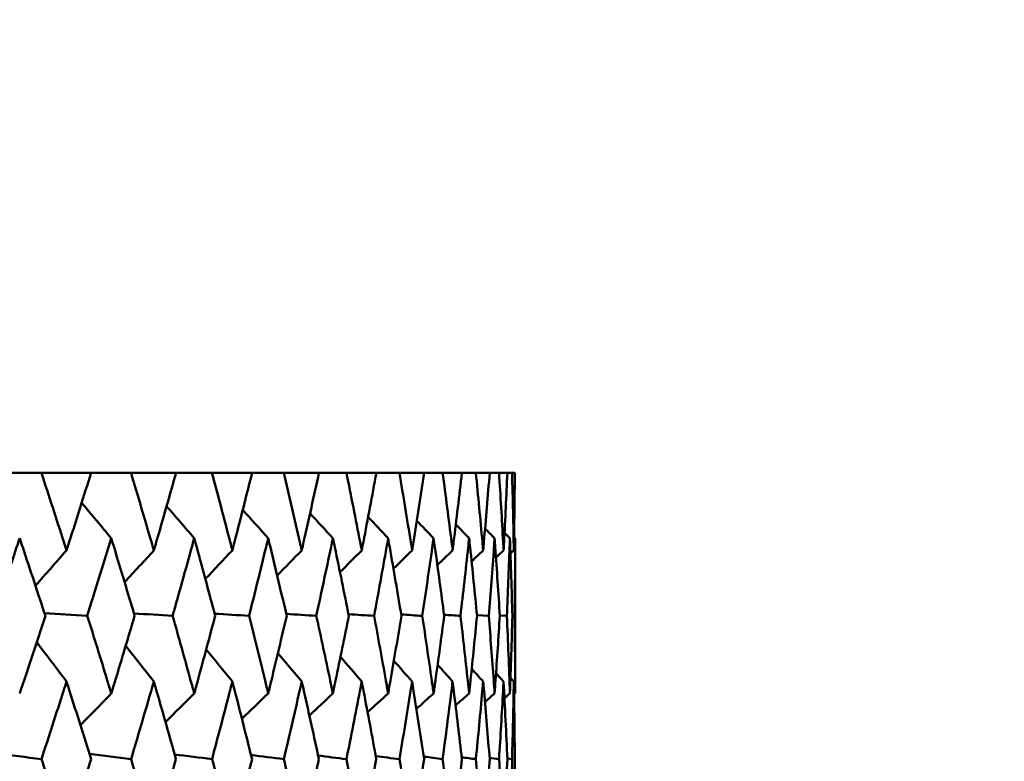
# Model space of a CAD drawing. Header units: millimetres. Extents: x 622 to 2742, y 42 to 2031.
# Tile 80 of 85: x 1014 to 1021.6, y 281.16 to 286.87. Entities that reach past the tile are written whole.
import ezdxf

# ---------------------------------------------------------------- set-up
doc = ezdxf.new("R2010")
doc.units = ezdxf.units.MM
doc.header["$LTSCALE"] = 10
doc.layers.add('Widoczne (ISO)', color=7, linetype='Continuous', lineweight=50)

msp = doc.modelspace()

# ---------------------------------------------------------------- linework, layer by layer
at = {"layer": 'Widoczne (ISO)'}
for p, q in [((1013.8339, 283.3795), (1014.1719, 283.3795)), ((1014.555, 283.3795), (1014.1719, 283.3795)), ((1014.555, 283.3795), (1014.8631, 283.3795)), ((1015.2101, 283.3795), (1014.8631, 283.3795)), ((1015.2101, 283.3795), (1015.4871, 283.3795)), ((1015.7965, 283.3795), (1015.4871, 283.3795)), ((1015.7965, 283.3795), (1016.0413, 283.3795)), ((1016.312, 283.3795), (1016.0413, 283.3795)), ((1016.312, 283.3795), (1016.5237, 283.3795)), ((1016.7546, 283.3795), (1016.5237, 283.3795)), ((1016.7546, 283.3795), (1016.9323, 283.3795)), ((1017.1224, 283.3795), (1016.9323, 283.3795)), ((1017.1224, 283.3795), (1017.2654, 283.3795)), ((1017.4141, 283.3795), (1017.2654, 283.3795)), ((1017.4141, 283.3795), (1017.5218, 283.3795)), ((1017.6285, 283.3795), (1017.5218, 283.3795)), ((1017.6285, 283.3795), (1017.7005, 283.3795)), ((1017.7647, 283.3795), (1017.7005, 283.3795)), ((1017.7647, 283.3795), (1017.8008, 283.3795)), ((1017.8222, 283.3795), (1017.8008, 283.3795)), ((1017.8243, 281.6787), (1017.8243, 282.8753)), ((1017.5304, 282.2831), (1017.621, 282.2769)), ((1017.7061, 282.2807), (1017.7605, 282.2769)), ((1017.8032, 282.2782), (1017.8214, 282.2769)), ((1017.7644, 281.1769), (1017.8008, 281.1718))]:
    msp.add_line(p, q, dxfattribs=at)
msp.add_circle((997.8243, 312.4119), 50, dxfattribs=at)
for points, knots in [([(1014.1719, 283.3795), (1014.2303, 283.2019), (1014.288, 283.0242), (1014.352, 282.825), (1014.359, 282.8035), (1014.3659, 282.7819)], [0, 0, 0, 0, 0.06135239, 0.06135239, 0.06879633, 0.06879633, 0.06879633, 0.06879633]), ([(1014.3659, 282.7819), (1014.3728, 282.8034), (1014.3797, 282.825), (1014.4433, 283.0242), (1014.4995, 283.2019), (1014.555, 283.3795)], [0.05393723, 0.05393723, 0.05393723, 0.05393723, 0.06137399, 0.06137399, 0.12273355, 0.12273355, 0.12273355, 0.12273355]), ([(1014.8631, 283.3795), (1014.9162, 283.2019), (1014.9686, 283.0242), (1015.0266, 282.825), (1015.0328, 282.8035), (1015.0391, 282.7819)], [0, 0, 0, 0, 0.06135239, 0.06135239, 0.06879633, 0.06879633, 0.06879633, 0.06879633]), ([(1015.0391, 282.7819), (1015.0453, 282.8034), (1015.0516, 282.825), (1015.1092, 283.0242), (1015.16, 283.2019), (1015.2101, 283.3795)], [0.05393723, 0.05393723, 0.05393723, 0.05393723, 0.06137399, 0.06137399, 0.12273355, 0.12273355, 0.12273355, 0.12273355]), ([(1015.4871, 283.3795), (1015.5346, 283.2019), (1015.5815, 283.0242), (1015.6332, 282.825), (1015.6388, 282.8035), (1015.6444, 282.7819)], [0, 0, 0, 0, 0.06135239, 0.06135239, 0.06879633, 0.06879633, 0.06879633, 0.06879633]), ([(1015.6444, 282.7819), (1015.65, 282.8034), (1015.6555, 282.825), (1015.7069, 283.0242), (1015.752, 283.2019), (1015.7965, 283.3795)], [0.05393723, 0.05393723, 0.05393723, 0.05393723, 0.06137399, 0.06137399, 0.12273355, 0.12273355, 0.12273355, 0.12273355]), ([(1016.0413, 283.3795), (1016.0832, 283.2019), (1016.1243, 283.0242), (1016.1696, 282.825), (1016.1745, 282.8035), (1016.1793, 282.7819)], [0, 0, 0, 0, 0.06135239, 0.06135239, 0.06879633, 0.06879633, 0.06879633, 0.06879633]), ([(1016.1793, 282.7819), (1016.1842, 282.8034), (1016.1891, 282.825), (1016.234, 283.0242), (1016.2734, 283.2019), (1016.312, 283.3795)], [0.05393723, 0.05393723, 0.05393723, 0.05393723, 0.06137399, 0.06137399, 0.12273355, 0.12273355, 0.12273355, 0.12273355]), ([(1016.5237, 283.3795), (1016.5596, 283.2019), (1016.5949, 283.0242), (1016.6335, 282.825), (1016.6377, 282.8035), (1016.6419, 282.7819)], [0, 0, 0, 0, 0.06135239, 0.06135239, 0.06879633, 0.06879633, 0.06879633, 0.06879633]), ([(1016.6419, 282.7819), (1016.646, 282.8034), (1016.6502, 282.825), (1016.6884, 283.0242), (1016.7219, 283.2019), (1016.7546, 283.3795)], [0.05393723, 0.05393723, 0.05393723, 0.05393723, 0.06137399, 0.06137399, 0.12273355, 0.12273355, 0.12273355, 0.12273355]), ([(1016.9323, 283.3795), (1016.9622, 283.2019), (1016.9914, 283.0242), (1017.0233, 282.825), (1017.0267, 282.8035), (1017.0301, 282.7819)], [0, 0, 0, 0, 0.06135239, 0.06135239, 0.06879633, 0.06879633, 0.06879633, 0.06879633]), ([(1017.0301, 282.7819), (1017.0336, 282.8034), (1017.037, 282.825), (1017.0685, 283.0242), (1017.0958, 283.2019), (1017.1224, 283.3795)], [0.05393723, 0.05393723, 0.05393723, 0.05393723, 0.06137399, 0.06137399, 0.12273355, 0.12273355, 0.12273355, 0.12273355]), ([(1017.2654, 283.3795), (1017.2892, 283.2019), (1017.3122, 283.0242), (1017.3372, 282.825), (1017.3399, 282.8035), (1017.3426, 282.7819)], [0, 0, 0, 0, 0.06135239, 0.06135239, 0.06879633, 0.06879633, 0.06879633, 0.06879633]), ([(1017.3426, 282.7819), (1017.3453, 282.8034), (1017.3479, 282.825), (1017.3725, 283.0242), (1017.3937, 283.2019), (1017.4141, 283.3795)], [0.05393723, 0.05393723, 0.05393723, 0.05393723, 0.06137399, 0.06137399, 0.12273355, 0.12273355, 0.12273355, 0.12273355]), ([(1017.5218, 283.3795), (1017.5394, 283.2019), (1017.5562, 283.0242), (1017.5742, 282.825), (1017.5761, 282.8035), (1017.578, 282.7819)], [0, 0, 0, 0, 0.06135239, 0.06135239, 0.06879633, 0.06879633, 0.06879633, 0.06879633]), ([(1017.578, 282.7819), (1017.5799, 282.8034), (1017.5818, 282.825), (1017.5994, 283.0242), (1017.6143, 283.2019), (1017.6285, 283.3795)], [0.05393723, 0.05393723, 0.05393723, 0.05393723, 0.06137399, 0.06137399, 0.12273355, 0.12273355, 0.12273355, 0.12273355]), ([(1017.7005, 283.3795), (1017.7118, 283.2019), (1017.7223, 283.0242), (1017.7332, 282.825), (1017.7343, 282.8035), (1017.7355, 282.7819)], [0, 0, 0, 0, 0.06135239, 0.06135239, 0.06879633, 0.06879633, 0.06879633, 0.06879633]), ([(1017.7355, 282.7819), (1017.7366, 282.8034), (1017.7378, 282.825), (1017.7483, 283.0242), (1017.7569, 283.2019), (1017.7647, 283.3795)], [0.05393723, 0.05393723, 0.05393723, 0.05393723, 0.06137399, 0.06137399, 0.12273355, 0.12273355, 0.12273355, 0.12273355]), ([(1014.0046, 282.8753), (1013.9968, 282.8521), (1013.989, 282.8289), (1013.9221, 282.6295), (1013.8624, 282.4532), (1013.8021, 282.2769)], [0.05804162, 0.05804162, 0.05804162, 0.05804162, 0.06605559, 0.06605559, 0.12689392, 0.12689392, 0.12689392, 0.12689392]), ([(1014.2024, 282.2769), (1014.1449, 282.4532), (1014.0867, 282.6294), (1014.0201, 282.8288), (1014.0124, 282.8521), (1014.0046, 282.8753)], [0.00523804, 0.00523804, 0.00523804, 0.00523804, 0.06606705, 0.06606705, 0.07409033, 0.07409033, 0.07409033, 0.07409033]), ([(1014.7108, 282.8753), (1014.7037, 282.8521), (1014.6966, 282.8289), (1014.6356, 282.6295), (1014.581, 282.4532), (1014.5259, 282.2769)], [0.05804162, 0.05804162, 0.05804162, 0.05804162, 0.06605559, 0.06605559, 0.12689392, 0.12689392, 0.12689392, 0.12689392]), ([(1014.8909, 282.2769), (1014.8386, 282.4532), (1014.7857, 282.6294), (1014.725, 282.8288), (1014.7179, 282.8521), (1014.7108, 282.8753)], [0.00523804, 0.00523804, 0.00523804, 0.00523804, 0.06606705, 0.06606705, 0.07409033, 0.07409033, 0.07409033, 0.07409033]), ([(1015.3504, 282.8753), (1015.344, 282.8521), (1015.3376, 282.8289), (1015.2827, 282.6295), (1015.2336, 282.4532), (1015.1838, 282.2769)], [0.05804162, 0.05804162, 0.05804162, 0.05804162, 0.06605559, 0.06605559, 0.12689392, 0.12689392, 0.12689392, 0.12689392]), ([(1015.5119, 282.2769), (1015.4651, 282.4532), (1015.4177, 282.6294), (1015.3631, 282.8288), (1015.3568, 282.8521), (1015.3504, 282.8753)], [0.00523804, 0.00523804, 0.00523804, 0.00523804, 0.06606705, 0.06606705, 0.07409033, 0.07409033, 0.07409033, 0.07409033]), ([(1015.9208, 282.8753), (1015.9152, 282.8521), (1015.9095, 282.8289), (1015.861, 282.6295), (1015.8174, 282.4532), (1015.7732, 282.2769)], [0.05804162, 0.05804162, 0.05804162, 0.05804162, 0.06605559, 0.06605559, 0.12689392, 0.12689392, 0.12689392, 0.12689392]), ([(1016.0632, 282.2769), (1016.0221, 282.4532), (1015.9802, 282.6294), (1015.9321, 282.8288), (1015.9264, 282.8521), (1015.9208, 282.8753)], [0.00523804, 0.00523804, 0.00523804, 0.00523804, 0.06606705, 0.06606705, 0.07409033, 0.07409033, 0.07409033, 0.07409033]), ([(1016.4198, 282.8753), (1016.4149, 282.8521), (1016.41, 282.8289), (1016.368, 282.6295), (1016.3302, 282.4532), (1016.2917, 282.2769)], [0.05804162, 0.05804162, 0.05804162, 0.05804162, 0.06605559, 0.06605559, 0.12689392, 0.12689392, 0.12689392, 0.12689392]), ([(1016.5425, 282.2769), (1016.5072, 282.4532), (1016.4711, 282.6294), (1016.4295, 282.8288), (1016.4247, 282.8521), (1016.4198, 282.8753)], [0.00523804, 0.00523804, 0.00523804, 0.00523804, 0.06606705, 0.06606705, 0.07409033, 0.07409033, 0.07409033, 0.07409033]), ([(1016.8454, 282.8753), (1016.8413, 282.8521), (1016.8372, 282.8289), (1016.8019, 282.6295), (1016.77, 282.4532), (1016.7374, 282.2769)], [0.05804162, 0.05804162, 0.05804162, 0.05804162, 0.06605559, 0.06605559, 0.12689392, 0.12689392, 0.12689392, 0.12689392]), ([(1016.9479, 282.2769), (1016.9185, 282.4532), (1016.8884, 282.6294), (1016.8536, 282.8288), (1016.8495, 282.8521), (1016.8454, 282.8753)], [0.00523804, 0.00523804, 0.00523804, 0.00523804, 0.06606705, 0.06606705, 0.07409033, 0.07409033, 0.07409033, 0.07409033]), ([(1017.1959, 282.8753), (1017.1926, 282.8521), (1017.1893, 282.8289), (1017.1609, 282.6295), (1017.135, 282.4532), (1017.1084, 282.2769)], [0.05804162, 0.05804162, 0.05804162, 0.05804162, 0.06605559, 0.06605559, 0.12689392, 0.12689392, 0.12689392, 0.12689392]), ([(1017.2778, 282.2769), (1017.2545, 282.4532), (1017.2305, 282.6294), (1017.2025, 282.8288), (1017.1992, 282.8521), (1017.1959, 282.8753)], [0.00523804, 0.00523804, 0.00523804, 0.00523804, 0.06606705, 0.06606705, 0.07409033, 0.07409033, 0.07409033, 0.07409033]), ([(1017.47, 282.8753), (1017.4675, 282.8521), (1017.465, 282.8289), (1017.4435, 282.6295), (1017.4238, 282.4532), (1017.4033, 282.2769)], [0.05804162, 0.05804162, 0.05804162, 0.05804162, 0.06605559, 0.06605559, 0.12689392, 0.12689392, 0.12689392, 0.12689392]), ([(1017.531, 282.2769), (1017.5139, 282.4532), (1017.496, 282.6294), (1017.4749, 282.8288), (1017.4725, 282.8521), (1017.47, 282.8753)], [0.00523804, 0.00523804, 0.00523804, 0.00523804, 0.06606705, 0.06606705, 0.07409033, 0.07409033, 0.07409033, 0.07409033]), ([(1017.6665, 282.8753), (1017.6649, 282.8521), (1017.6632, 282.8289), (1017.6488, 282.6295), (1017.6352, 282.4532), (1017.621, 282.2769)], [0.05804162, 0.05804162, 0.05804162, 0.05804162, 0.06605559, 0.06605559, 0.12689392, 0.12689392, 0.12689392, 0.12689392]), ([(1017.7064, 282.2769), (1017.6955, 282.4532), (1017.6839, 282.6294), (1017.6699, 282.8288), (1017.6682, 282.8521), (1017.6665, 282.8753)], [0.00523804, 0.00523804, 0.00523804, 0.00523804, 0.06606705, 0.06606705, 0.07409033, 0.07409033, 0.07409033, 0.07409033]), ([(1017.7848, 282.8753), (1017.784, 282.8521), (1017.7831, 282.8289), (1017.7758, 282.6295), (1017.7685, 282.4532), (1017.7605, 282.2769)], [0.05804162, 0.05804162, 0.05804162, 0.05804162, 0.06605559, 0.06605559, 0.12689392, 0.12689392, 0.12689392, 0.12689392]), ([(1014.0046, 281.6787), (1014.0158, 281.7121), (1014.0269, 281.7456), (1014.0934, 281.945), (1014.1482, 282.111), (1014.2024, 282.2769)], [0.04993807, 0.04993807, 0.04993807, 0.04993807, 0.0614821, 0.0614821, 0.11877783, 0.11877783, 0.11877783, 0.11877783]), ([(1014.5259, 282.2769), (1014.5779, 282.111), (1014.6293, 281.945), (1014.6904, 281.7456), (1014.7006, 281.7121), (1014.7108, 281.6787)], [0.00418374, 0.00418374, 0.00418374, 0.00418374, 0.06147247, 0.06147247, 0.07302352, 0.07302352, 0.07302352, 0.07302352]), ([(1014.7108, 281.6787), (1014.721, 281.7121), (1014.7312, 281.7456), (1014.7917, 281.945), (1014.8416, 282.111), (1014.8909, 282.2769)], [0.04993807, 0.04993807, 0.04993807, 0.04993807, 0.0614821, 0.0614821, 0.11877783, 0.11877783, 0.11877783, 0.11877783]), ([(1015.1838, 282.2769), (1015.2307, 282.111), (1015.277, 281.945), (1015.332, 281.7456), (1015.3412, 281.7121), (1015.3504, 281.6787)], [0.00418374, 0.00418374, 0.00418374, 0.00418374, 0.06147247, 0.06147247, 0.07302352, 0.07302352, 0.07302352, 0.07302352]), ([(1015.3504, 281.6787), (1015.3596, 281.7121), (1015.3687, 281.7456), (1015.4231, 281.945), (1015.4678, 282.111), (1015.5119, 282.2769)], [0.04993807, 0.04993807, 0.04993807, 0.04993807, 0.0614821, 0.0614821, 0.11877783, 0.11877783, 0.11877783, 0.11877783]), ([(1015.7732, 282.2769), (1015.8149, 282.111), (1015.8559, 281.945), (1015.9046, 281.7456), (1015.9127, 281.7121), (1015.9208, 281.6787)], [0.00418374, 0.00418374, 0.00418374, 0.00418374, 0.06147247, 0.06147247, 0.07302352, 0.07302352, 0.07302352, 0.07302352]), ([(1015.9208, 281.6787), (1015.9289, 281.7121), (1015.937, 281.7456), (1015.985, 281.945), (1016.0244, 282.111), (1016.0632, 282.2769)], [0.04993807, 0.04993807, 0.04993807, 0.04993807, 0.0614821, 0.0614821, 0.11877783, 0.11877783, 0.11877783, 0.11877783]), ([(1016.2917, 282.2769), (1016.328, 282.111), (1016.3636, 281.945), (1016.4057, 281.7456), (1016.4128, 281.7121), (1016.4198, 281.6787)], [0.00418374, 0.00418374, 0.00418374, 0.00418374, 0.06147247, 0.06147247, 0.07302352, 0.07302352, 0.07302352, 0.07302352]), ([(1016.4198, 281.6787), (1016.4268, 281.7121), (1016.4338, 281.7456), (1016.4753, 281.945), (1016.5092, 282.111), (1016.5425, 282.2769)], [0.04993807, 0.04993807, 0.04993807, 0.04993807, 0.0614821, 0.0614821, 0.11877783, 0.11877783, 0.11877783, 0.11877783]), ([(1016.7374, 282.2769), (1016.7681, 282.111), (1016.7982, 281.945), (1016.8336, 281.7456), (1016.8395, 281.7121), (1016.8454, 281.6787)], [0.00418374, 0.00418374, 0.00418374, 0.00418374, 0.06147247, 0.06147247, 0.07302352, 0.07302352, 0.07302352, 0.07302352]), ([(1016.8454, 281.6787), (1016.8513, 281.7121), (1016.8571, 281.7456), (1016.8919, 281.945), (1016.9202, 282.111), (1016.9479, 282.2769)], [0.04993807, 0.04993807, 0.04993807, 0.04993807, 0.0614821, 0.0614821, 0.11877783, 0.11877783, 0.11877783, 0.11877783]), ([(1017.1084, 282.2769), (1017.1335, 282.111), (1017.1579, 281.945), (1017.1864, 281.7456), (1017.1912, 281.7121), (1017.1959, 281.6787)], [0.00418374, 0.00418374, 0.00418374, 0.00418374, 0.06147247, 0.06147247, 0.07302352, 0.07302352, 0.07302352, 0.07302352]), ([(1017.1959, 281.6787), (1017.2007, 281.7121), (1017.2054, 281.7456), (1017.2333, 281.945), (1017.2559, 282.111), (1017.2778, 282.2769)], [0.04993807, 0.04993807, 0.04993807, 0.04993807, 0.0614821, 0.0614821, 0.11877783, 0.11877783, 0.11877783, 0.11877783]), ([(1017.4033, 282.2769), (1017.4226, 282.111), (1017.4412, 281.945), (1017.4628, 281.7456), (1017.4664, 281.7121), (1017.47, 281.6787)], [0.00418374, 0.00418374, 0.00418374, 0.00418374, 0.06147247, 0.06147247, 0.07302352, 0.07302352, 0.07302352, 0.07302352]), ([(1017.47, 281.6787), (1017.4736, 281.7121), (1017.4771, 281.7456), (1017.4981, 281.945), (1017.5148, 282.111), (1017.531, 282.2769)], [0.04993807, 0.04993807, 0.04993807, 0.04993807, 0.0614821, 0.0614821, 0.11877783, 0.11877783, 0.11877783, 0.11877783]), ([(1017.621, 282.2769), (1017.6344, 282.111), (1017.6472, 281.945), (1017.6617, 281.7456), (1017.6642, 281.7121), (1017.6665, 281.6787)], [0.00418374, 0.00418374, 0.00418374, 0.00418374, 0.06147247, 0.06147247, 0.07302352, 0.07302352, 0.07302352, 0.07302352]), ([(1017.6665, 281.6787), (1017.6689, 281.7121), (1017.6713, 281.7456), (1017.6852, 281.945), (1017.6961, 282.111), (1017.7064, 282.2769)], [0.04993807, 0.04993807, 0.04993807, 0.04993807, 0.0614821, 0.0614821, 0.11877783, 0.11877783, 0.11877783, 0.11877783]), ([(1014.3659, 281.7706), (1014.3581, 281.7462), (1014.3502, 281.7217), (1014.2863, 281.5221), (1014.2297, 281.3469), (1014.1724, 281.1718)], [0.06241522, 0.06241522, 0.06241522, 0.06241522, 0.0708546, 0.0708546, 0.13127416, 0.13127416, 0.13127416, 0.13127416]), ([(1014.5545, 281.1718), (1014.5001, 281.3469), (1014.445, 281.522), (1014.3815, 281.7216), (1014.3737, 281.7461), (1014.3659, 281.7706)], [0.01044349, 0.01044349, 0.01044349, 0.01044349, 0.07085106, 0.07085106, 0.07930241, 0.07930241, 0.07930241, 0.07930241]), ([(1015.0391, 281.7706), (1015.032, 281.7462), (1015.0249, 281.7217), (1014.967, 281.5221), (1014.9156, 281.3469), (1014.8636, 281.1718)], [0.06241522, 0.06241522, 0.06241522, 0.06241522, 0.0708546, 0.0708546, 0.13127416, 0.13127416, 0.13127416, 0.13127416]), ([(1015.2096, 281.1718), (1015.1605, 281.3469), (1015.1107, 281.522), (1015.0532, 281.7216), (1015.0462, 281.7461), (1015.0391, 281.7706)], [0.01044349, 0.01044349, 0.01044349, 0.01044349, 0.07085106, 0.07085106, 0.07930241, 0.07930241, 0.07930241, 0.07930241]), ([(1015.6444, 281.7706), (1015.6381, 281.7462), (1015.6318, 281.7217), (1015.5801, 281.5221), (1015.5341, 281.3469), (1015.4875, 281.1718)], [0.06241522, 0.06241522, 0.06241522, 0.06241522, 0.0708546, 0.0708546, 0.13127416, 0.13127416, 0.13127416, 0.13127416]), ([(1015.7961, 281.1718), (1015.7525, 281.3469), (1015.7082, 281.522), (1015.657, 281.7216), (1015.6507, 281.7461), (1015.6444, 281.7706)], [0.01044349, 0.01044349, 0.01044349, 0.01044349, 0.07085106, 0.07085106, 0.07930241, 0.07930241, 0.07930241, 0.07930241]), ([(1016.1793, 281.7706), (1016.1738, 281.7462), (1016.1683, 281.7217), (1016.1231, 281.5221), (1016.0827, 281.3469), (1016.0417, 281.1718)], [0.06241522, 0.06241522, 0.06241522, 0.06241522, 0.0708546, 0.0708546, 0.13127416, 0.13127416, 0.13127416, 0.13127416]), ([(1016.3117, 281.1718), (1016.2738, 281.3469), (1016.2352, 281.522), (1016.1904, 281.7216), (1016.1849, 281.7461), (1016.1793, 281.7706)], [0.01044349, 0.01044349, 0.01044349, 0.01044349, 0.07085106, 0.07085106, 0.07930241, 0.07930241, 0.07930241, 0.07930241]), ([(1016.6419, 281.7706), (1016.6372, 281.7462), (1016.6324, 281.7217), (1016.5938, 281.5221), (1016.5593, 281.3469), (1016.524, 281.1718)], [0.06241522, 0.06241522, 0.06241522, 0.06241522, 0.0708546, 0.0708546, 0.13127416, 0.13127416, 0.13127416, 0.13127416]), ([(1016.7543, 281.1718), (1016.7222, 281.3469), (1016.6894, 281.522), (1016.6513, 281.7216), (1016.6466, 281.7461), (1016.6419, 281.7706)], [0.01044349, 0.01044349, 0.01044349, 0.01044349, 0.07085106, 0.07085106, 0.07930241, 0.07930241, 0.07930241, 0.07930241]), ([(1017.0301, 281.7706), (1017.0263, 281.7462), (1017.0224, 281.7217), (1016.9905, 281.5221), (1016.9619, 281.3469), (1016.9325, 281.1718)], [0.06241522, 0.06241522, 0.06241522, 0.06241522, 0.0708546, 0.0708546, 0.13127416, 0.13127416, 0.13127416, 0.13127416]), ([(1017.1222, 281.1718), (1017.0961, 281.3469), (1017.0693, 281.522), (1017.0379, 281.7216), (1017.034, 281.7461), (1017.0301, 281.7706)], [0.01044349, 0.01044349, 0.01044349, 0.01044349, 0.07085106, 0.07085106, 0.07930241, 0.07930241, 0.07930241, 0.07930241]), ([(1017.3426, 281.7706), (1017.3396, 281.7462), (1017.3365, 281.7217), (1017.3116, 281.5221), (1017.2889, 281.3469), (1017.2656, 281.1718)], [0.06241522, 0.06241522, 0.06241522, 0.06241522, 0.0708546, 0.0708546, 0.13127416, 0.13127416, 0.13127416, 0.13127416]), ([(1017.4139, 281.1718), (1017.3939, 281.3469), (1017.3731, 281.522), (1017.3486, 281.7216), (1017.3456, 281.7461), (1017.3426, 281.7706)], [0.01044349, 0.01044349, 0.01044349, 0.01044349, 0.07085106, 0.07085106, 0.07930241, 0.07930241, 0.07930241, 0.07930241]), ([(1017.578, 281.7706), (1017.5758, 281.7462), (1017.5737, 281.7217), (1017.5557, 281.5221), (1017.5392, 281.3469), (1017.522, 281.1718)], [0.06241522, 0.06241522, 0.06241522, 0.06241522, 0.0708546, 0.0708546, 0.13127416, 0.13127416, 0.13127416, 0.13127416]), ([(1017.6283, 281.1718), (1017.6145, 281.3469), (1017.5999, 281.522), (1017.5824, 281.7216), (1017.5802, 281.7461), (1017.578, 281.7706)], [0.01044349, 0.01044349, 0.01044349, 0.01044349, 0.07085106, 0.07085106, 0.07930241, 0.07930241, 0.07930241, 0.07930241]), ([(1017.7355, 281.7706), (1017.7342, 281.7462), (1017.7329, 281.7217), (1017.722, 281.5221), (1017.7117, 281.3469), (1017.7006, 281.1718)], [0.06241522, 0.06241522, 0.06241522, 0.06241522, 0.0708546, 0.0708546, 0.13127416, 0.13127416, 0.13127416, 0.13127416]), ([(1014.1724, 281.1718), (1014.2229, 281.0177), (1014.2729, 280.8636), (1014.337, 280.6645), (1014.3514, 280.6193), (1014.3659, 280.5742)], [0.00838421, 0.00838421, 0.00838421, 0.00838421, 0.06155515, 0.06155515, 0.07712864, 0.07712864, 0.07712864, 0.07712864]), ([(1014.3659, 280.5742), (1014.3803, 280.6193), (1014.3947, 280.6644), (1014.458, 280.8636), (1014.5065, 281.0177), (1014.5545, 281.1718)], [0.04598621, 0.04598621, 0.04598621, 0.04598621, 0.06155279, 0.06155279, 0.11473062, 0.11473062, 0.11473062, 0.11473062]), ([(1014.8636, 281.1718), (1014.9095, 281.0177), (1014.9549, 280.8636), (1015.0129, 280.6645), (1015.026, 280.6193), (1015.0391, 280.5742)], [0.00838421, 0.00838421, 0.00838421, 0.00838421, 0.06155515, 0.06155515, 0.07712864, 0.07712864, 0.07712864, 0.07712864]), ([(1015.0391, 280.5742), (1015.0522, 280.6193), (1015.0652, 280.6644), (1015.1225, 280.8636), (1015.1663, 281.0177), (1015.2096, 281.1718)], [0.04598621, 0.04598621, 0.04598621, 0.04598621, 0.06155279, 0.06155279, 0.11473062, 0.11473062, 0.11473062, 0.11473062]), ([(1015.4875, 281.1718), (1015.5286, 281.0177), (1015.5692, 280.8636), (1015.621, 280.6645), (1015.6327, 280.6193), (1015.6444, 280.5742)], [0.00838421, 0.00838421, 0.00838421, 0.00838421, 0.06155515, 0.06155515, 0.07712864, 0.07712864, 0.07712864, 0.07712864]), ([(1015.6444, 280.5742), (1015.656, 280.6193), (1015.6676, 280.6644), (1015.7187, 280.8636), (1015.7576, 281.0177), (1015.7961, 281.1718)], [0.04598621, 0.04598621, 0.04598621, 0.04598621, 0.06155279, 0.06155279, 0.11473062, 0.11473062, 0.11473062, 0.11473062]), ([(1016.0417, 281.1718), (1016.0779, 281.0177), (1016.1135, 280.8636), (1016.1589, 280.6645), (1016.1692, 280.6193), (1016.1793, 280.5742)], [0.00838421, 0.00838421, 0.00838421, 0.00838421, 0.06155515, 0.06155515, 0.07712864, 0.07712864, 0.07712864, 0.07712864]), ([(1016.1793, 280.5742), (1016.1895, 280.6193), (1016.1997, 280.6644), (1016.2443, 280.8636), (1016.2782, 281.0177), (1016.3117, 281.1718)], [0.04598621, 0.04598621, 0.04598621, 0.04598621, 0.06155279, 0.06155279, 0.11473062, 0.11473062, 0.11473062, 0.11473062]), ([(1016.524, 281.1718), (1016.5551, 281.0177), (1016.5857, 280.8636), (1016.6244, 280.6645), (1016.6332, 280.6193), (1016.6419, 280.5742)], [0.00838421, 0.00838421, 0.00838421, 0.00838421, 0.06155515, 0.06155515, 0.07712864, 0.07712864, 0.07712864, 0.07712864]), ([(1016.6419, 280.5742), (1016.6506, 280.6193), (1016.6592, 280.6644), (1016.6972, 280.8636), (1016.726, 281.0177), (1016.7543, 281.1718)], [0.04598621, 0.04598621, 0.04598621, 0.04598621, 0.06155279, 0.06155279, 0.11473062, 0.11473062, 0.11473062, 0.11473062]), ([(1016.9325, 281.1718), (1016.9584, 281.0177), (1016.9837, 280.8636), (1017.0158, 280.6645), (1017.023, 280.6193), (1017.0301, 280.5742)], [0.00838421, 0.00838421, 0.00838421, 0.00838421, 0.06155515, 0.06155515, 0.07712864, 0.07712864, 0.07712864, 0.07712864]), ([(1017.0301, 280.5742), (1017.0373, 280.6193), (1017.0444, 280.6644), (1017.0756, 280.8636), (1017.0992, 281.0177), (1017.1222, 281.1718)], [0.04598621, 0.04598621, 0.04598621, 0.04598621, 0.06155279, 0.06155279, 0.11473062, 0.11473062, 0.11473062, 0.11473062]), ([(1017.2656, 281.1718), (1017.2862, 281.0177), (1017.3062, 280.8636), (1017.3313, 280.6645), (1017.337, 280.6193), (1017.3426, 280.5742)], [0.00838421, 0.00838421, 0.00838421, 0.00838421, 0.06155515, 0.06155515, 0.07712864, 0.07712864, 0.07712864, 0.07712864]), ([(1017.3426, 280.5742), (1017.3482, 280.6193), (1017.3537, 280.6644), (1017.378, 280.8636), (1017.3962, 281.0177), (1017.4139, 281.1718)], [0.04598621, 0.04598621, 0.04598621, 0.04598621, 0.06155279, 0.06155279, 0.11473062, 0.11473062, 0.11473062, 0.11473062]), ([(1017.522, 281.1718), (1017.5372, 281.0177), (1017.5518, 280.8636), (1017.5699, 280.6645), (1017.574, 280.6193), (1017.578, 280.5742)], [0.00838421, 0.00838421, 0.00838421, 0.00838421, 0.06155515, 0.06155515, 0.07712864, 0.07712864, 0.07712864, 0.07712864]), ([(1017.578, 280.5742), (1017.582, 280.6193), (1017.586, 280.6644), (1017.6033, 280.8636), (1017.6161, 281.0177), (1017.6283, 281.1718)], [0.04598621, 0.04598621, 0.04598621, 0.04598621, 0.06155279, 0.06155279, 0.11473062, 0.11473062, 0.11473062, 0.11473062]), ([(1017.8144, 280.5742), (1017.8152, 280.6193), (1017.8159, 280.6644), (1017.8191, 280.8636), (1017.8209, 281.0177), (1017.8222, 281.1718)], [0.0459862, 0.0459862, 0.0459862, 0.0459862, 0.06155279, 0.06155279, 0.11473062, 0.11473062, 0.11473062, 0.11473062])]:
    msp.add_open_spline(points, degree=3, knots=knots, dxfattribs=at)
for points in [[(1017.8008, 283.3795), (1017.8063, 283.1804), (1017.8108, 282.9811), (1017.8144, 282.7819)], [(1017.8144, 282.7819), (1017.818, 282.9812), (1017.8206, 283.1804), (1017.8222, 283.3795)], [(1014.7108, 282.8753), (1014.6348, 282.9665), (1014.5587, 283.0576), (1014.4825, 283.1486)], [(1015.3504, 282.8753), (1015.2793, 282.9575), (1015.2081, 283.0396), (1015.1369, 283.1216)], [(1015.9208, 282.8753), (1015.8555, 282.9485), (1015.7901, 283.0216), (1015.7246, 283.0946)], [(1016.4198, 282.8753), (1016.361, 282.9393), (1016.3022, 283.0033), (1016.2433, 283.0672)], [(1016.8454, 282.8753), (1016.794, 282.9301), (1016.7426, 282.9848), (1016.6911, 283.0394)], [(1017.1959, 282.8753), (1017.1527, 282.9205), (1017.1094, 282.9657), (1017.0661, 283.0109)], [(1017.47, 282.8753), (1017.4357, 282.9107), (1017.4014, 282.946), (1017.3671, 282.9814)], [(1017.6665, 282.8753), (1017.642, 282.9004), (1017.6174, 282.9255), (1017.5928, 282.9505)], [(1017.7848, 282.8753), (1017.7707, 282.8896), (1017.7567, 282.9038), (1017.7426, 282.9181)], [(1017.8033, 282.2769), (1017.7981, 282.4764), (1017.7919, 282.6759), (1017.7848, 282.8753)], [(1017.8161, 282.8835), (1017.8188, 282.8808), (1017.8215, 282.878), (1017.8243, 282.8753)], [(1017.8243, 282.8753), (1017.8243, 282.6759), (1017.8233, 282.4764), (1017.8214, 282.2769)], [(1014.3659, 282.7819), (1014.286, 282.6911), (1014.2061, 282.6003), (1014.1261, 282.5097)], [(1015.0391, 282.7819), (1014.964, 282.6998), (1014.8888, 282.6178), (1014.8136, 282.5359)], [(1015.6444, 282.7819), (1015.5749, 282.7085), (1015.5053, 282.6352), (1015.4357, 282.5619)], [(1016.1793, 282.7819), (1016.1162, 282.7172), (1016.0531, 282.6526), (1015.9899, 282.5879)], [(1016.6419, 282.7819), (1016.5859, 282.726), (1016.53, 282.6701), (1016.474, 282.6143)], [(1017.0301, 282.7819), (1016.9822, 282.7349), (1016.9342, 282.688), (1016.8862, 282.641)], [(1017.3426, 282.7819), (1017.3034, 282.7441), (1017.2641, 282.7063), (1017.2249, 282.6685)], [(1017.578, 282.7819), (1017.5483, 282.7536), (1017.5185, 282.7253), (1017.4888, 282.697)], [(1017.7355, 282.7819), (1017.716, 282.7635), (1017.6965, 282.7451), (1017.677, 282.7266)], [(1017.8144, 282.7819), (1017.8059, 282.7739), (1017.7974, 282.7659), (1017.7889, 282.7579)], [(1014.1956, 282.2979), (1014.3057, 282.2909), (1014.4158, 282.2839), (1014.5259, 282.2769)], [(1014.8853, 282.2958), (1014.9848, 282.2895), (1015.0843, 282.2832), (1015.1838, 282.2769)], [(1015.5075, 282.2937), (1015.596, 282.2881), (1015.6846, 282.2825), (1015.7732, 282.2769)], [(1016.0597, 282.2917), (1016.1371, 282.2868), (1016.2144, 282.2818), (1016.2917, 282.2769)], [(1016.5399, 282.2896), (1016.6057, 282.2854), (1016.6716, 282.2811), (1016.7374, 282.2769)], [(1016.9461, 282.2875), (1017.0002, 282.284), (1017.0543, 282.2804), (1017.1084, 282.2769)], [(1017.2767, 282.2853), (1017.3189, 282.2825), (1017.3611, 282.2797), (1017.4033, 282.2769)], [(1017.7605, 282.2769), (1017.7696, 282.0775), (1017.7777, 281.8781), (1017.7848, 281.6787)], [(1017.7848, 281.6787), (1017.7919, 281.8781), (1017.7981, 282.0775), (1017.8033, 282.2769)], [(1017.8214, 282.2769), (1017.8233, 282.0775), (1017.8243, 281.8781), (1017.8243, 281.6787)], [(1014.3659, 281.7706), (1014.2893, 281.8717), (1014.2125, 281.9727), (1014.1357, 282.0735)], [(1015.0391, 281.7706), (1014.9668, 281.8624), (1014.8943, 281.954), (1014.8218, 282.0455)], [(1015.6444, 281.7706), (1015.5772, 281.853), (1015.5099, 281.9352), (1015.4425, 282.0174)], [(1016.1793, 281.7706), (1016.1181, 281.8435), (1016.0567, 281.9163), (1015.9953, 281.9891)], [(1016.6419, 281.7706), (1016.5874, 281.8339), (1016.5328, 281.8971), (1016.4782, 281.9602)], [(1017.0301, 281.7706), (1016.9832, 281.824), (1016.9362, 281.8773), (1016.8892, 281.9306)], [(1017.3426, 281.7706), (1017.304, 281.8137), (1017.2655, 281.8568), (1017.2269, 281.8999)], [(1017.578, 281.7706), (1017.5487, 281.8031), (1017.5193, 281.8355), (1017.4899, 281.8679)], [(1017.7355, 281.7706), (1017.7162, 281.7918), (1017.6968, 281.813), (1017.6775, 281.8342)], [(1017.7646, 281.1718), (1017.7559, 281.3714), (1017.7462, 281.571), (1017.7355, 281.7706)], [(1017.8144, 281.7706), (1017.8059, 281.7799), (1017.7974, 281.7891), (1017.789, 281.7984)], [(1017.8144, 281.7706), (1017.8108, 281.571), (1017.8063, 281.3714), (1017.8008, 281.1718)], [(1017.8222, 281.1718), (1017.8205, 281.3714), (1017.8179, 281.571), (1017.8144, 281.7706)], [(1014.7108, 281.6787), (1014.6315, 281.5968), (1014.5522, 281.5149), (1014.4728, 281.4332)], [(1015.3504, 281.6787), (1015.2765, 281.6052), (1015.2026, 281.5317), (1015.1287, 281.4583)], [(1015.9208, 281.6787), (1015.8532, 281.6135), (1015.7855, 281.5484), (1015.7179, 281.4833)], [(1016.4198, 281.6787), (1016.3592, 281.6218), (1016.2986, 281.5651), (1016.238, 281.5083)], [(1016.8454, 281.6787), (1016.7926, 281.6303), (1016.7398, 281.5819), (1016.687, 281.5336)], [(1017.1959, 281.6787), (1017.1517, 281.6389), (1017.1075, 281.5991), (1017.0633, 281.5593)], [(1017.47, 281.6787), (1017.4351, 281.6477), (1017.4002, 281.6167), (1017.3652, 281.5857)], [(1017.6665, 281.6787), (1017.6416, 281.6568), (1017.6167, 281.6349), (1017.5918, 281.613)], [(1017.7848, 281.6787), (1017.7706, 281.6663), (1017.7564, 281.6539), (1017.7423, 281.6415)], [(1017.8161, 281.6715), (1017.8188, 281.6739), (1017.8215, 281.6763), (1017.8243, 281.6787)], [(1013.818, 281.2169), (1013.9361, 281.2019), (1014.0543, 281.1868), (1014.1724, 281.1718)], [(1014.5418, 281.2126), (1014.6491, 281.199), (1014.7563, 281.1854), (1014.8636, 281.1718)], [(1015.1994, 281.2083), (1015.2954, 281.1961), (1015.3915, 281.1839), (1015.4875, 281.1718)], [(1015.7881, 281.204), (1015.8726, 281.1933), (1015.9572, 281.1825), (1016.0417, 281.1718)], [(1016.3056, 281.1998), (1016.3784, 281.1904), (1016.4512, 281.1811), (1016.524, 281.1718)], [(1016.7499, 281.1954), (1016.8108, 281.1875), (1016.8717, 281.1797), (1016.9325, 281.1718)], [(1017.1193, 281.191), (1017.1681, 281.1846), (1017.2169, 281.1782), (1017.2656, 281.1718)], [(1017.4122, 281.1865), (1017.4488, 281.1816), (1017.4854, 281.1767), (1017.522, 281.1718)], [(1017.6275, 281.1818), (1017.6519, 281.1785), (1017.6763, 281.1751), (1017.7006, 281.1718)], [(1017.7006, 281.1718), (1017.7132, 280.9726), (1017.7248, 280.7734), (1017.7355, 280.5742)], [(1017.7355, 280.5742), (1017.7462, 280.7734), (1017.7559, 280.9726), (1017.7646, 281.1718)], [(1017.8008, 281.1718), (1017.8063, 280.9726), (1017.8108, 280.7734), (1017.8144, 280.5742)]]:
    msp.add_open_spline(points, degree=3, dxfattribs=at)

doc.saveas('drawing.dxf')
